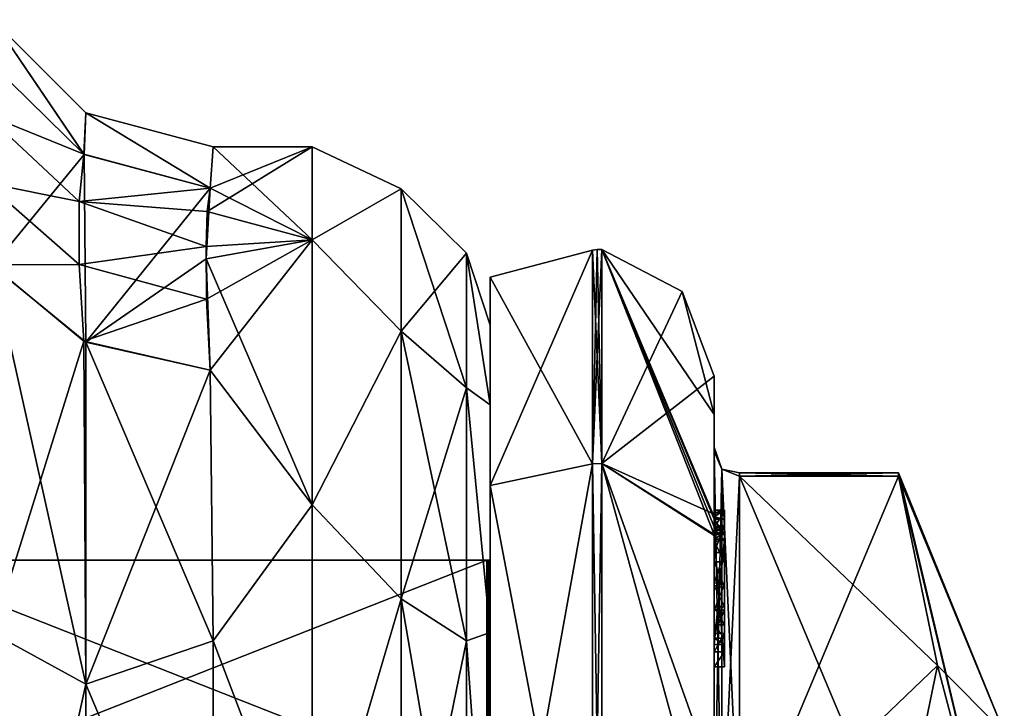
# Model space of a CAD drawing. Extents: x -23 to 470, y -1800 to 0.
# Tile 85 of 198: x 451 to 470, y -1759 to -1746. Entities that reach past the tile are written whole.
import ezdxf

# ---------------------------------------------------------------- set-up
doc = ezdxf.new("R2010")
doc.units = 0
doc.header["$LTSCALE"] = 66.825
for name, color, linetype in [('523', 7, 'CONTINUOUS'), ('525', 7, 'CONTINUOUS'), ('567', 7, 'CONTINUOUS'), ('568', 7, 'CONTINUOUS'), ('569', 7, 'CONTINUOUS'), ('570', 7, 'CONTINUOUS'), ('575', 7, 'CONTINUOUS'), ('576', 7, 'CONTINUOUS'), ('646', 7, 'CONTINUOUS'), ('647', 7, 'CONTINUOUS'), ('648', 7, 'CONTINUOUS'), ('649', 7, 'CONTINUOUS'), ('651', 7, 'CONTINUOUS'), ('652', 7, 'CONTINUOUS'), ('653', 7, 'CONTINUOUS'), ('654', 7, 'CONTINUOUS'), ('655', 7, 'CONTINUOUS'), ('656', 7, 'CONTINUOUS'), ('657', 7, 'CONTINUOUS'), ('658', 7, 'CONTINUOUS'), ('659', 7, 'CONTINUOUS'), ('660', 7, 'CONTINUOUS'), ('662', 7, 'CONTINUOUS'), ('712', 7, 'CONTINUOUS'), ('713', 7, 'CONTINUOUS'), ('714', 7, 'CONTINUOUS'), ('715', 7, 'CONTINUOUS'), ('716', 7, 'CONTINUOUS'), ('717', 7, 'CONTINUOUS'), ('718', 7, 'CONTINUOUS'), ('719', 7, 'CONTINUOUS'), ('721', 7, 'CONTINUOUS'), ('722', 7, 'CONTINUOUS'), ('726', 7, 'CONTINUOUS'), ('727', 7, 'CONTINUOUS'), ('728', 7, 'CONTINUOUS'), ('729', 7, 'CONTINUOUS'), ('730', 7, 'CONTINUOUS'), ('731', 7, 'CONTINUOUS'), ('732', 7, 'CONTINUOUS'), ('815', 7, 'CONTINUOUS'), ('821', 7, 'CONTINUOUS')]:
    doc.layers.add(name, color=color, linetype=linetype)

msp = doc.modelspace()

# ---------------------------------------------------------------- linework, layer by layer
at = {"layer": '523', "linetype": 'CONTINUOUS'}
for points in [[(460, -1751.5, 0), (460, -1753.067, 7.855), (460, -1790.933, 7.854), (460, -1751.5, 0)], [(460, -1753.067, -7.854), (460, -1751.5, 0), (460, -1792.5, 0), (460, -1753.067, -7.854)], [(460, -1792.5, 0), (460, -1751.5, 0), (460, -1790.933, 7.854), (460, -1792.5, 0)], [(460, -1753.067, 7.855), (460, -1757.536, 14.522), (460, -1790.933, 7.854), (460, -1753.067, 7.855)], [(460, -1757.536, -14.522), (460, -1753.067, -7.854), (460, -1786.464, -14.522), (460, -1757.536, -14.522)], [(460, -1786.464, -14.522), (460, -1753.067, -7.854), (460, -1790.933, -7.855), (460, -1786.464, -14.522)], [(460, -1790.933, -7.855), (460, -1753.067, -7.854), (460, -1792.5, 0), (460, -1790.933, -7.855)], [(460, -1757.536, 14.522), (460, -1764.234, 18.966), (460, -1786.464, 14.522), (460, -1757.536, 14.522)], [(460, -1790.933, 7.854), (460, -1757.536, 14.522), (460, -1786.464, 14.522), (460, -1790.933, 7.854)], [(460, -1764.235, -18.966), (460, -1757.536, -14.522), (460, -1779.766, -18.966), (460, -1764.235, -18.966)], [(460, -1779.766, -18.966), (460, -1757.536, -14.522), (460, -1786.464, -14.522), (460, -1779.766, -18.966)]]:
    msp.add_3dface(points, dxfattribs=at)
at = {"layer": '525', "linetype": 'CONTINUOUS'}
for points in [[(456.5, -1749.827, 9.184), (456.5, -1748, 0), (454.438, -1749.269, 7.699), (456.5, -1749.827, 9.184)], [(454.438, -1749.269, 7.699), (456.5, -1748, 0), (454.5, -1748.811, 6.186), (454.438, -1749.269, 7.699)], [(454.556, -1748, 0), (456.5, -1749.827, -9.184), (454.5, -1748.811, -6.186), (454.556, -1748, 0)], [(454.5, -1748.811, 6.186), (456.5, -1748, 0), (454.556, -1748, 0), (454.5, -1748.811, 6.186)], [(456.5, -1748, 0), (456.5, -1749.827, -9.184), (454.556, -1748, 0), (456.5, -1748, 0)], [(454.5, -1748.811, -6.186), (456.5, -1749.827, -9.184), (454.416, -1750.196, -10.029), (454.5, -1748.811, -6.186)], [(454.418, -1749.956, 9.491), (456.5, -1749.827, 9.184), (454.438, -1749.269, 7.699), (454.418, -1749.956, 9.491)], [(456.5, -1749.827, -9.184), (456.5, -1755.029, -16.971), (454.416, -1750.196, -10.029), (456.5, -1749.827, -9.184)], [(454.425, -1750.99, 11.601), (456.5, -1749.827, 9.184), (454.418, -1749.956, 9.491), (454.425, -1750.99, 11.601)], [(454.5, -1752.383, 13.826), (456.5, -1749.827, 9.184), (454.425, -1750.99, 11.601), (454.5, -1752.383, 13.826)], [(456.5, -1755.029, 16.971), (456.5, -1749.827, 9.184), (454.5, -1752.383, 13.826), (456.5, -1755.029, 16.971)], [(454.416, -1750.196, -10.029), (456.5, -1755.029, -16.971), (454.5, -1752.383, -13.826), (454.416, -1750.196, -10.029)], [(454.5, -1752.383, -13.826), (456.5, -1755.029, -16.971), (454.554, -1757.703, -19.277), (454.5, -1752.383, -13.826)], [(454.554, -1757.703, 19.277), (456.5, -1755.029, 16.971), (454.5, -1752.383, 13.826), (454.554, -1757.703, 19.277)], [(456.5, -1755.029, -16.971), (456.5, -1762.816, -22.173), (454.554, -1757.703, -19.277), (456.5, -1755.029, -16.971)], [(456.5, -1762.816, 22.173), (456.5, -1755.029, 16.971), (454.554, -1757.703, 19.277), (456.5, -1762.816, 22.173)], [(454.554, -1757.703, -19.277), (456.5, -1762.816, -22.173), (454.55, -1764.471, -22.789), (454.554, -1757.703, -19.277)], [(454.55, -1764.471, 22.789), (456.5, -1762.816, 22.173), (454.554, -1757.703, 19.277), (454.55, -1764.471, 22.789)]]:
    msp.add_3dface(points, dxfattribs=at)
at = {"layer": '567', "linetype": 'CONTINUOUS'}
for points in [[(450.221, -1750.341, -15.266), (452.055, -1751.838, -14.211), (452.055, -1758.551, -20.678), (450.221, -1750.341, -15.266)], [(450.221, -1757.552, -22.213), (450.221, -1750.341, -15.266), (452.055, -1758.551, -20.678), (450.221, -1757.552, -22.213)], [(454.5, -1752.383, -13.826), (454.554, -1757.703, -19.277), (452.055, -1751.838, -14.211), (454.5, -1752.383, -13.826)], [(452.055, -1751.838, -14.211), (454.554, -1757.703, -19.277), (452.055, -1758.551, -20.678), (452.055, -1751.838, -14.211)], [(450.221, -1766.827, -25.989), (450.221, -1757.552, -22.213), (452.055, -1767.185, -24.192), (450.221, -1766.827, -25.989)], [(452.055, -1767.185, -24.192), (450.221, -1757.552, -22.213), (452.055, -1758.551, -20.678), (452.055, -1767.185, -24.192)], [(454.554, -1757.703, -19.277), (454.55, -1764.471, -22.789), (452.055, -1758.551, -20.678), (454.554, -1757.703, -19.277)], [(454.55, -1764.471, -22.789), (452.055, -1767.185, -24.192), (452.055, -1758.551, -20.678), (454.55, -1764.471, -22.789)]]:
    msp.add_3dface(points, dxfattribs=at)
at = {"layer": '568', "linetype": 'CONTINUOUS'}
for points in [[(452.013, -1751.818, 14.225), (450.205, -1750.319, 15.281), (450.221, -1757.552, 22.213), (452.013, -1751.818, 14.225)], [(452.013, -1751.818, 14.225), (450.221, -1757.552, 22.213), (452.055, -1758.551, 20.678), (452.013, -1751.818, 14.225)], [(454.5, -1752.383, 13.826), (452.013, -1751.818, 14.225), (452.055, -1758.551, 20.678), (454.5, -1752.383, 13.826)], [(454.554, -1757.703, 19.277), (454.5, -1752.383, 13.826), (452.055, -1758.551, 20.678), (454.554, -1757.703, 19.277)], [(450.221, -1757.552, 22.213), (450.221, -1766.827, 25.989), (452.055, -1758.551, 20.678), (450.221, -1757.552, 22.213)], [(454.55, -1764.471, 22.789), (454.554, -1757.703, 19.277), (452.055, -1758.551, 20.678), (454.55, -1764.471, 22.789)], [(452.055, -1758.551, 20.678), (450.221, -1766.827, 25.989), (452.055, -1767.185, 24.192), (452.055, -1758.551, 20.678)], [(454.55, -1764.471, 22.789), (452.055, -1758.551, 20.678), (452.055, -1767.185, 24.192), (454.55, -1764.471, 22.789)]]:
    msp.add_3dface(points, dxfattribs=at)
at = {"layer": '569', "linetype": 'CONTINUOUS'}
for points in [[(452.013, -1748.143, 6.364), (450.221, -1745.502), (450.205, -1746.371, 6.836), (452.013, -1748.143, 6.364)], [(452.021, -1748.147, -6.363), (450.212, -1746.381, -6.834), (450.221, -1745.502), (452.021, -1748.147, -6.363)], [(452.054, -1747.332), (452.021, -1748.147, -6.363), (450.221, -1745.502), (452.054, -1747.332)], [(452.054, -1747.332), (450.221, -1745.502), (452.013, -1748.143, 6.364), (452.054, -1747.332)], [(454.5, -1748.811, 6.186), (452.054, -1747.332), (452.013, -1748.143, 6.364), (454.5, -1748.811, 6.186)], [(454.5, -1748.811, -6.186), (452.021, -1748.147, -6.363), (452.054, -1747.332), (454.5, -1748.811, -6.186)], [(454.5, -1748.811, 6.186), (454.556, -1748, 0), (452.054, -1747.332), (454.5, -1748.811, 6.186)], [(454.556, -1748, 0), (454.5, -1748.811, -6.186), (452.054, -1747.332), (454.556, -1748, 0)]]:
    msp.add_3dface(points, dxfattribs=at)
at = {"layer": '570', "linetype": 'CONTINUOUS'}
for points in [[(456.5, -1749.827, -9.184), (456.5, -1748, 0), (458.248, -1748.825, -4.086), (456.5, -1749.827, -9.184)], [(456.5, -1748, 0), (456.5, -1749.827, 9.184), (458.248, -1748.825, 4.086), (456.5, -1748, 0)], [(456.5, -1748, 0), (458.248, -1748.825, 4.086), (458.248, -1748.825, -4.086), (456.5, -1748, 0)], [(456.5, -1749.827, -9.184), (458.248, -1748.825, -4.086), (458.248, -1751.621, -11.766), (456.5, -1749.827, -9.184)], [(456.5, -1749.827, 9.184), (458.248, -1751.621, 11.766), (458.248, -1748.825, 4.086), (456.5, -1749.827, 9.184)], [(459.531, -1750.088, 3.864), (459.531, -1750.088, -3.864), (458.248, -1748.825, 4.086), (459.531, -1750.088, 3.864)], [(458.248, -1751.621, 11.766), (459.531, -1750.088, 3.864), (458.248, -1748.825, 4.086), (458.248, -1751.621, 11.766)], [(459.531, -1750.088, -3.864), (459.531, -1752.731, -11.125), (458.248, -1748.825, -4.086), (459.531, -1750.088, -3.864)], [(458.248, -1748.825, 4.086), (459.531, -1750.088, -3.864), (458.248, -1748.825, -4.086), (458.248, -1748.825, 4.086)], [(458.248, -1748.825, -4.086), (459.531, -1752.731, -11.125), (458.248, -1751.621, -11.766), (458.248, -1748.825, -4.086)], [(456.5, -1755.029, -16.971), (456.5, -1749.827, -9.184), (458.248, -1751.621, -11.766), (456.5, -1755.029, -16.971)], [(456.5, -1749.827, 9.184), (456.5, -1755.029, 16.971), (458.248, -1751.621, 11.766), (456.5, -1749.827, 9.184)], [(459.531, -1752.731, 11.125), (459.531, -1750.088, 3.864), (458.248, -1751.621, 11.766), (459.531, -1752.731, 11.125)], [(460, -1753.067, 7.855), (460, -1751.5, 0), (459.531, -1750.088, 3.864), (460, -1753.067, 7.855)], [(459.531, -1752.731, 11.125), (460, -1753.067, 7.855), (459.531, -1750.088, 3.864), (459.531, -1752.731, 11.125)], [(460, -1751.5, 0), (460, -1753.067, -7.854), (459.531, -1750.088, -3.864), (460, -1751.5, 0)], [(459.531, -1750.088, 3.864), (460, -1751.5, 0), (459.531, -1750.088, -3.864), (459.531, -1750.088, 3.864)], [(459.531, -1750.088, -3.864), (460, -1753.067, -7.854), (459.531, -1752.731, -11.125), (459.531, -1750.088, -3.864)], [(456.5, -1755.029, -16.971), (458.248, -1751.621, -11.766), (458.248, -1756.874, -18.027), (456.5, -1755.029, -16.971)], [(456.5, -1755.029, 16.971), (458.248, -1756.874, 18.027), (458.248, -1751.621, 11.766), (456.5, -1755.029, 16.971)], [(458.248, -1756.874, 18.027), (459.531, -1752.731, 11.125), (458.248, -1751.621, 11.766), (458.248, -1756.874, 18.027)], [(459.531, -1752.731, -11.125), (459.531, -1757.698, -17.044), (458.248, -1751.621, -11.766), (459.531, -1752.731, -11.125)], [(458.248, -1751.621, -11.766), (459.531, -1757.698, -17.044), (458.248, -1756.874, -18.027), (458.248, -1751.621, -11.766)], [(459.531, -1757.698, 17.044), (459.531, -1752.731, 11.125), (458.248, -1756.874, 18.027), (459.531, -1757.698, 17.044)], [(460, -1757.536, 14.522), (460, -1753.067, 7.855), (459.531, -1752.731, 11.125), (460, -1757.536, 14.522)], [(459.531, -1757.698, 17.044), (460, -1757.536, 14.522), (459.531, -1752.731, 11.125), (459.531, -1757.698, 17.044)], [(460, -1753.067, -7.854), (460, -1757.536, -14.522), (459.531, -1752.731, -11.125), (460, -1753.067, -7.854)], [(459.531, -1752.731, -11.125), (460, -1757.536, -14.522), (459.531, -1757.698, -17.044), (459.531, -1752.731, -11.125)], [(456.5, -1762.816, -22.173), (456.5, -1755.029, -16.971), (458.248, -1756.874, -18.027), (456.5, -1762.816, -22.173)], [(456.5, -1755.029, 16.971), (456.5, -1762.816, 22.173), (458.248, -1756.874, 18.027), (456.5, -1755.029, 16.971)], [(456.5, -1762.816, -22.173), (458.248, -1756.874, -18.027), (458.248, -1763.952, -22.113), (456.5, -1762.816, -22.173)], [(456.5, -1762.816, 22.173), (458.248, -1763.952, 22.113), (458.248, -1756.874, 18.027), (456.5, -1762.816, 22.173)], [(458.248, -1763.952, 22.113), (459.531, -1757.698, 17.044), (458.248, -1756.874, 18.027), (458.248, -1763.952, 22.113)], [(459.531, -1757.698, -17.044), (459.531, -1764.39, -20.908), (458.248, -1756.874, -18.027), (459.531, -1757.698, -17.044)], [(458.248, -1756.874, -18.027), (459.531, -1764.39, -20.908), (458.248, -1763.952, -22.113), (458.248, -1756.874, -18.027)], [(460, -1764.234, 18.966), (460, -1757.536, 14.522), (459.531, -1757.698, 17.044), (460, -1764.234, 18.966)], [(460, -1757.536, -14.522), (460, -1764.235, -18.966), (459.531, -1757.698, -17.044), (460, -1757.536, -14.522)], [(459.531, -1764.39, 20.908), (459.531, -1757.698, 17.044), (458.248, -1763.952, 22.113), (459.531, -1764.39, 20.908)], [(459.531, -1764.39, 20.908), (460, -1764.234, 18.966), (459.531, -1757.698, 17.044), (459.531, -1764.39, 20.908)], [(459.531, -1757.698, -17.044), (460, -1764.235, -18.966), (459.531, -1764.39, -20.908), (459.531, -1757.698, -17.044)]]:
    msp.add_3dface(points, dxfattribs=at)
at = {"layer": '575', "linetype": 'CONTINUOUS'}
for points in [[(452.013, -1748.143, 6.364), (450.205, -1746.371, 6.836), (450.091, -1747.362, 9.769), (452.013, -1748.143, 6.364)], [(452.013, -1748.143, 6.364), (450.091, -1747.362, 9.769), (451.923, -1749.072, 9.104), (452.013, -1748.143, 6.364)], [(450.091, -1747.362, 9.769), (450.093, -1748.704, 12.639), (451.923, -1749.072, 9.104), (450.091, -1747.362, 9.769)], [(454.5, -1748.811, 6.186), (452.013, -1748.143, 6.364), (451.923, -1749.072, 9.104), (454.5, -1748.811, 6.186)], [(450.093, -1748.704, 12.639), (450.205, -1750.319, 15.281), (451.925, -1750.31, 11.754), (450.093, -1748.704, 12.639)], [(451.923, -1749.072, 9.104), (450.093, -1748.704, 12.639), (451.925, -1750.31, 11.754), (451.923, -1749.072, 9.104)], [(454.438, -1749.269, 7.699), (454.5, -1748.811, 6.186), (451.923, -1749.072, 9.104), (454.438, -1749.269, 7.699)], [(454.418, -1749.956, 9.491), (454.438, -1749.269, 7.699), (451.923, -1749.072, 9.104), (454.418, -1749.956, 9.491)], [(454.418, -1749.956, 9.491), (451.923, -1749.072, 9.104), (451.925, -1750.31, 11.754), (454.418, -1749.956, 9.491)], [(454.425, -1750.99, 11.601), (454.418, -1749.956, 9.491), (451.925, -1750.31, 11.754), (454.425, -1750.99, 11.601)], [(451.925, -1750.31, 11.754), (450.205, -1750.319, 15.281), (452.013, -1751.818, 14.225), (451.925, -1750.31, 11.754)], [(454.425, -1750.99, 11.601), (451.925, -1750.31, 11.754), (452.013, -1751.818, 14.225), (454.425, -1750.99, 11.601)], [(454.5, -1752.383, 13.826), (454.425, -1750.99, 11.601), (452.013, -1751.818, 14.225), (454.5, -1752.383, 13.826)]]:
    msp.add_3dface(points, dxfattribs=at)
at = {"layer": '576', "linetype": 'CONTINUOUS'}
for points in [[(452.021, -1748.147, -6.363), (450.221, -1750.341, -15.266), (450.212, -1746.381, -6.834), (452.021, -1748.147, -6.363)], [(452.055, -1751.838, -14.211), (450.221, -1750.341, -15.266), (452.021, -1748.147, -6.363), (452.055, -1751.838, -14.211)], [(454.5, -1748.811, -6.186), (452.055, -1751.838, -14.211), (452.021, -1748.147, -6.363), (454.5, -1748.811, -6.186)], [(454.5, -1748.811, -6.186), (454.416, -1750.196, -10.029), (452.055, -1751.838, -14.211), (454.5, -1748.811, -6.186)], [(454.416, -1750.196, -10.029), (454.5, -1752.383, -13.826), (452.055, -1751.838, -14.211), (454.416, -1750.196, -10.029)]]:
    msp.add_3dface(points, dxfattribs=at)
at = {"layer": '646', "linetype": 'CONTINUOUS'}
for points in [[(464.9, -1761.907, -14.418), (464.9, -1754.467, -1.532), (468.023, -1761.907, -14.418), (464.9, -1761.907, -14.418)], [(468.023, -1761.907, -14.418), (464.9, -1754.467, -1.532), (468.786, -1758.187, -7.975), (468.023, -1761.907, -14.418)], [(468.786, -1758.187, -7.975), (464.9, -1754.467, -1.532), (468.023, -1754.467, -1.532), (468.786, -1758.187, -7.975)]]:
    msp.add_3dface(points, dxfattribs=at)
at = {"layer": '647', "linetype": 'CONTINUOUS'}
for points in [[(464.9, -1754.467, 1.532), (464.9, -1761.907, 14.418), (468.023, -1754.467, 1.532), (464.9, -1754.467, 1.532)], [(468.023, -1754.467, 1.532), (464.9, -1761.907, 14.418), (468.786, -1758.187, 7.975), (468.023, -1754.467, 1.532)], [(468.786, -1758.187, 7.975), (464.9, -1761.907, 14.418), (468.023, -1761.907, 14.418), (468.786, -1758.187, 7.975)]]:
    msp.add_3dface(points, dxfattribs=at)
at = {"layer": '648', "linetype": 'CONTINUOUS'}
for points in [[(464.4, -1752.5), (464.4, -1755.211, 9.918), (464.4, -1753.979, 1.686), (464.4, -1752.5)], [(464.4, -1753.257, -5.382), (464.4, -1752.5), (464.4, -1753.979, 1.686), (464.4, -1753.257, -5.382)], [(464.4, -1755.268, -10.015), (464.4, -1753.257, -5.382), (464.4, -1755.133, -9.552), (464.4, -1755.268, -10.015)], [(464.4, -1755.133, -9.552), (464.4, -1753.257, -5.382), (464.4, -1753.979, -1.686), (464.4, -1755.133, -9.552)], [(464.4, -1753.979, -1.686), (464.4, -1753.257, -5.382), (464.4, -1753.9, 0.012), (464.4, -1753.979, -1.686)], [(464.4, -1753.9, 0.012), (464.4, -1753.257, -5.382), (464.4, -1753.979, 1.686), (464.4, -1753.9, 0.012)], [(464.4, -1757.915, -8.604), (464.4, -1757.561, -8.194), (464.4, -1753.979, -1.686), (464.4, -1757.915, -8.604)], [(464.4, -1761.529, -14.764), (464.4, -1757.915, -8.604), (464.4, -1753.979, -1.686), (464.4, -1761.529, -14.764)], [(464.4, -1753.979, 1.686), (464.4, -1755.211, 9.918), (464.4, -1761.529, 14.764), (464.4, -1753.979, 1.686)], [(464.4, -1755.187, -9.097), (464.4, -1755.133, -9.552), (464.4, -1753.979, -1.686), (464.4, -1755.187, -9.097)], [(464.4, -1755.454, -8.634), (464.4, -1755.187, -9.097), (464.4, -1753.979, -1.686), (464.4, -1755.454, -8.634)], [(464.4, -1755.966, -8.23), (464.4, -1755.454, -8.634), (464.4, -1753.979, -1.686), (464.4, -1755.966, -8.23)], [(464.4, -1756.563, -7.993), (464.4, -1755.966, -8.23), (464.4, -1753.979, -1.686), (464.4, -1756.563, -7.993)], [(464.4, -1757.095, -7.988), (464.4, -1756.563, -7.993), (464.4, -1753.979, -1.686), (464.4, -1757.095, -7.988)], [(464.4, -1757.561, -8.194), (464.4, -1757.095, -7.988), (464.4, -1753.979, -1.686), (464.4, -1757.561, -8.194)], [(464.4, -1755.211, 9.918), (464.4, -1762.241, 16.883), (464.4, -1761.529, 14.764), (464.4, -1755.211, 9.918)], [(464.4, -1755.454, -9.579), (464.4, -1755.514, -9.204), (464.4, -1755.578, -9.948), (464.4, -1755.454, -9.579)], [(464.4, -1755.514, -9.204), (464.4, -1755.747, -8.855), (464.4, -1755.578, -9.948), (464.4, -1755.514, -9.204)], [(464.4, -1755.747, -8.855), (464.4, -1755.701, -10.162), (464.4, -1755.578, -9.948), (464.4, -1755.747, -8.855)], [(464.4, -1755.635, -10.603), (464.4, -1758.211, -9.116), (464.4, -1760.414, -15.685), (464.4, -1755.635, -10.603)], [(464.4, -1757.773, -8.966), (464.4, -1755.701, -10.162), (464.4, -1757.65, -8.752), (464.4, -1757.773, -8.966)], [(464.4, -1757.65, -8.752), (464.4, -1755.701, -10.162), (464.4, -1757.385, -8.46), (464.4, -1757.65, -8.752)], [(464.4, -1757.385, -8.46), (464.4, -1755.701, -10.162), (464.4, -1757.035, -8.329), (464.4, -1757.385, -8.46)], [(464.4, -1757.035, -8.329), (464.4, -1755.701, -10.162), (464.4, -1756.616, -8.356), (464.4, -1757.035, -8.329)], [(464.4, -1756.616, -8.356), (464.4, -1755.701, -10.162), (464.4, -1756.151, -8.55), (464.4, -1756.616, -8.356)], [(464.4, -1756.151, -8.55), (464.4, -1755.701, -10.162), (464.4, -1755.747, -8.855), (464.4, -1756.151, -8.55)], [(464.4, -1758.211, -9.116), (464.4, -1757.915, -8.604), (464.4, -1761.529, -14.764), (464.4, -1758.211, -9.116)], [(464.4, -1760.414, -15.685), (464.4, -1758.211, -9.116), (464.4, -1761.529, -14.764), (464.4, -1760.414, -15.685)]]:
    msp.add_3dface(points, dxfattribs=at)
at = {"layer": '649', "linetype": 'CONTINUOUS'}
for points in [[(460, -1756.111), (460, -1760.764, 11.235), (460, -1750.556), (460, -1756.111)], [(460, -1750.556), (460, -1760.764, 11.235), (460, -1754.652, 12.605), (460, -1750.556)], [(460, -1754.652, -12.605), (460, -1756.111), (460, -1750.556), (460, -1754.652, -12.605)], [(460, -1760.764, 11.235), (460, -1772, 15.889), (460, -1754.652, 12.605), (460, -1760.764, 11.235)], [(460, -1754.652, 12.605), (460, -1772, 15.889), (460, -1778.627, 20.394), (460, -1754.652, 12.605)], [(460, -1760.764, -11.235), (460, -1756.111), (460, -1754.652, -12.605), (460, -1760.764, -11.235)], [(460, -1772, -15.889), (460, -1760.764, -11.235), (460, -1754.652, -12.605), (460, -1772, -15.889)], [(460, -1765.373, -20.394), (460, -1772, -15.889), (460, -1754.652, -12.605), (460, -1765.373, -20.394)], [(460, -1765.373, 20.394), (460, -1754.652, 12.605), (460, -1778.627, 20.394), (460, -1765.373, 20.394)]]:
    msp.add_3dface(points, dxfattribs=at)
at = {"layer": '651', "linetype": 'CONTINUOUS'}
for points in [[(448.1, -1760.768, -11.232), (448.1, -1756.115), (459.934, -1760.768, -11.232), (448.1, -1760.768, -11.232)], [(459.934, -1760.768, -11.232), (448.1, -1756.115), (459.934, -1756.115), (459.934, -1760.768, -11.232)]]:
    msp.add_3dface(points, dxfattribs=at)
at = {"layer": '652', "linetype": 'CONTINUOUS'}
for points in [[(459.934, -1756.115), (448.1, -1756.115), (448.1, -1760.768, 11.232), (459.934, -1756.115)], [(459.934, -1756.115), (448.1, -1760.768, 11.232), (459.934, -1760.768, 11.232), (459.934, -1756.115)]]:
    msp.add_3dface(points, dxfattribs=at)
at = {"layer": '653', "linetype": 'CONTINUOUS'}
for points in [[(462.195, -1750.017), (462.195, -1754.216, 12.921), (463.769, -1750.84), (462.195, -1750.017)], [(462.195, -1754.216, 12.921), (464.4, -1752.5), (463.769, -1750.84), (462.195, -1754.216, 12.921)], [(464.4, -1755.211, 9.918), (464.4, -1752.5), (462.195, -1754.216, 12.921), (464.4, -1755.211, 9.918)], [(464.4, -1762.241, 16.883), (464.4, -1755.211, 9.918), (462.195, -1754.216, 12.921), (464.4, -1762.241, 16.883)], [(462.195, -1765.207, 20.907), (464.4, -1762.241, 16.883), (462.195, -1754.216, 12.921), (462.195, -1765.207, 20.907)]]:
    msp.add_3dface(points, dxfattribs=at)
at = {"layer": '654', "linetype": 'CONTINUOUS'}
for points in [[(464.4, -1753.257, -5.382), (464.4, -1755.268, -10.015), (462.195, -1750.017), (464.4, -1753.257, -5.382)], [(464.4, -1753.257, -5.382), (462.195, -1750.017), (463.769, -1750.84), (464.4, -1753.257, -5.382)], [(462.195, -1750.017), (464.4, -1755.268, -10.015), (464.4, -1755.288, -10.053), (462.195, -1750.017)], [(464.4, -1755.31, -10.091), (462.195, -1750.017), (464.4, -1755.288, -10.053), (464.4, -1755.31, -10.091)], [(462.195, -1750.017), (464.4, -1755.31, -10.091), (464.4, -1755.461, -10.354), (462.195, -1750.017)], [(462.195, -1754.216, -12.921), (462.195, -1750.017), (464.4, -1755.613, -10.616), (462.195, -1754.216, -12.921)], [(464.4, -1755.613, -10.616), (462.195, -1750.017), (464.4, -1755.461, -10.354), (464.4, -1755.613, -10.616)], [(464.4, -1752.5), (464.4, -1753.257, -5.382), (463.769, -1750.84), (464.4, -1752.5)], [(464.4, -1755.635, -10.603), (464.4, -1760.414, -15.685), (462.195, -1754.216, -12.921), (464.4, -1755.635, -10.603)], [(464.4, -1755.635, -10.603), (462.195, -1754.216, -12.921), (464.4, -1755.624, -10.61), (464.4, -1755.635, -10.603)], [(462.195, -1754.216, -12.921), (464.4, -1760.414, -15.685), (462.195, -1765.207, -20.907), (462.195, -1754.216, -12.921)], [(464.4, -1755.624, -10.61), (462.195, -1754.216, -12.921), (464.4, -1755.613, -10.616), (464.4, -1755.624, -10.61)]]:
    msp.add_3dface(points, dxfattribs=at)
at = {"layer": '655', "linetype": 'CONTINUOUS'}
for points in [[(462.009, -1754.226, -12.913), (460, -1750.556), (462.009, -1750.03, 0), (462.009, -1754.226, -12.913)], [(460, -1754.652, -12.605), (460, -1750.556), (462.009, -1754.226, -12.913), (460, -1754.652, -12.605)], [(462.009, -1765.211, -20.894), (460, -1754.652, -12.605), (462.009, -1754.226, -12.913), (462.009, -1765.211, -20.894)], [(460, -1765.373, -20.394), (460, -1754.652, -12.605), (462.009, -1765.211, -20.894), (460, -1765.373, -20.394)]]:
    msp.add_3dface(points, dxfattribs=at)
at = {"layer": '656', "linetype": 'CONTINUOUS'}
for points in [[(460, -1750.556), (460, -1754.652, 12.605), (462.009, -1750.03, 0), (460, -1750.556)], [(462.009, -1750.03, 0), (460, -1754.652, 12.605), (462.009, -1754.226, 12.913), (462.009, -1750.03, 0)], [(460, -1754.652, 12.605), (460, -1765.373, 20.394), (462.009, -1754.226, 12.913), (460, -1754.652, 12.605)], [(462.009, -1754.226, 12.913), (460, -1765.373, 20.394), (462.009, -1765.211, 20.894), (462.009, -1754.226, 12.913)]]:
    msp.add_3dface(points, dxfattribs=at)
at = {"layer": '657', "linetype": 'CONTINUOUS'}
for points in [[(460, -1760.764, 11.235), (460, -1756.111), (459.934, -1760.768, 11.232), (460, -1760.764, 11.235)], [(459.934, -1760.768, 11.232), (460, -1756.111), (459.967, -1756.114), (459.934, -1760.768, 11.232)], [(459.934, -1756.115), (459.934, -1760.768, 11.232), (459.967, -1756.114), (459.934, -1756.115)]]:
    msp.add_3dface(points, dxfattribs=at)
at = {"layer": '658', "linetype": 'CONTINUOUS'}
for points in [[(460, -1760.764, -11.235), (459.934, -1756.115), (459.967, -1756.114), (460, -1760.764, -11.235)], [(460, -1760.764, -11.235), (459.934, -1760.768, -11.232), (459.934, -1756.115), (460, -1760.764, -11.235)], [(460, -1756.111), (460, -1760.764, -11.235), (459.967, -1756.114), (460, -1756.111)]]:
    msp.add_3dface(points, dxfattribs=at)
at = {"layer": '659', "linetype": 'CONTINUOUS'}
for points in [[(462.009, -1754.226, 12.913), (462.195, -1750.017), (462.102, -1750.015, 0), (462.009, -1754.226, 12.913)], [(462.009, -1750.03, 0), (462.009, -1754.226, 12.913), (462.102, -1750.015, 0), (462.009, -1750.03, 0)], [(462.195, -1754.216, 12.921), (462.195, -1750.017), (462.009, -1754.226, 12.913), (462.195, -1754.216, 12.921)], [(462.195, -1765.207, 20.907), (462.195, -1754.216, 12.921), (462.009, -1765.211, 20.894), (462.195, -1765.207, 20.907)], [(462.195, -1754.216, 12.921), (462.009, -1754.226, 12.913), (462.009, -1765.211, 20.894), (462.195, -1754.216, 12.921)]]:
    msp.add_3dface(points, dxfattribs=at)
at = {"layer": '660', "linetype": 'CONTINUOUS'}
for points in [[(462.195, -1754.216, -12.921), (462.009, -1750.03, 0), (462.102, -1750.015, 0), (462.195, -1754.216, -12.921)], [(462.195, -1754.216, -12.921), (462.009, -1754.226, -12.913), (462.009, -1750.03, 0), (462.195, -1754.216, -12.921)], [(462.195, -1750.017), (462.195, -1754.216, -12.921), (462.102, -1750.015, 0), (462.195, -1750.017)], [(462.195, -1754.216, -12.921), (462.195, -1765.207, -20.907), (462.009, -1754.226, -12.913), (462.195, -1754.216, -12.921)], [(462.195, -1765.207, -20.907), (462.009, -1765.211, -20.894), (462.009, -1754.226, -12.913), (462.195, -1765.207, -20.907)]]:
    msp.add_3dface(points, dxfattribs=at)
at = {"layer": '662', "linetype": 'CONTINUOUS'}
for points in [[(470.1, -1759.5), (470.1, -1763.161, -8.839), (468.023, -1754.4), (470.1, -1759.5)], [(468.023, -1754.467, 1.532), (470.1, -1759.5), (468.023, -1754.4), (468.023, -1754.467, 1.532)], [(470.1, -1763.161, -8.839), (468.023, -1754.467, -1.532), (468.023, -1754.4), (470.1, -1763.161, -8.839)], [(470.1, -1759.5), (468.023, -1754.467, 1.532), (468.786, -1758.187, 7.975), (470.1, -1759.5)], [(470.1, -1763.161, -8.839), (468.786, -1758.187, -7.975), (468.023, -1754.467, -1.532), (470.1, -1763.161, -8.839)], [(470.1, -1763.161, 8.839), (468.786, -1758.187, 7.975), (468.023, -1761.907, 14.418), (470.1, -1763.161, 8.839)], [(470.1, -1763.161, -8.839), (468.023, -1761.907, -14.418), (468.786, -1758.187, -7.975), (470.1, -1763.161, -8.839)], [(470.1, -1763.161, 8.839), (470.1, -1759.5), (468.786, -1758.187, 7.975), (470.1, -1763.161, 8.839)]]:
    msp.add_3dface(points, dxfattribs=at)
at = {"layer": '712', "linetype": 'CONTINUOUS'}
for points in [[(464.6, -1755.136, -9.59), (464.6, -1755.613, -10.616), (464.6, -1755.31, -10.091), (464.6, -1755.136, -9.59)], [(464.6, -1755.613, -10.616), (464.6, -1755.136, -9.59), (464.6, -1755.578, -9.948), (464.6, -1755.613, -10.616)], [(464.6, -1755.136, -9.59), (464.6, -1755.187, -9.097), (464.6, -1755.578, -9.948), (464.6, -1755.136, -9.59)], [(464.6, -1755.187, -9.097), (464.6, -1755.431, -8.659), (464.6, -1755.514, -9.204), (464.6, -1755.187, -9.097)], [(464.6, -1755.578, -9.948), (464.6, -1755.187, -9.097), (464.6, -1755.453, -9.57), (464.6, -1755.578, -9.948)], [(464.6, -1755.453, -9.57), (464.6, -1755.187, -9.097), (464.6, -1755.514, -9.204), (464.6, -1755.453, -9.57)], [(464.6, -1755.431, -8.659), (464.6, -1755.966, -8.23), (464.6, -1755.724, -8.879), (464.6, -1755.431, -8.659)], [(464.6, -1755.514, -9.204), (464.6, -1755.431, -8.659), (464.6, -1755.724, -8.879), (464.6, -1755.514, -9.204)], [(464.6, -1755.701, -10.162), (464.6, -1755.613, -10.616), (464.6, -1755.578, -9.948), (464.6, -1755.701, -10.162)], [(464.6, -1758.211, -9.116), (464.6, -1755.613, -10.616), (464.6, -1757.773, -8.966), (464.6, -1758.211, -9.116)], [(464.6, -1755.613, -10.616), (464.6, -1755.701, -10.162), (464.6, -1757.773, -8.966), (464.6, -1755.613, -10.616)], [(464.6, -1755.724, -8.879), (464.6, -1755.966, -8.23), (464.6, -1756.151, -8.55), (464.6, -1755.724, -8.879)], [(464.6, -1755.966, -8.23), (464.6, -1756.59, -7.986), (464.6, -1756.151, -8.55), (464.6, -1755.966, -8.23)], [(464.6, -1756.151, -8.55), (464.6, -1756.59, -7.986), (464.6, -1756.646, -8.348), (464.6, -1756.151, -8.55)], [(464.6, -1756.59, -7.986), (464.6, -1757.095, -7.988), (464.6, -1757.035, -8.329), (464.6, -1756.59, -7.986)], [(464.6, -1756.646, -8.348), (464.6, -1756.59, -7.986), (464.6, -1757.035, -8.329), (464.6, -1756.646, -8.348)], [(464.6, -1757.035, -8.329), (464.6, -1757.095, -7.988), (464.6, -1757.386, -8.46), (464.6, -1757.035, -8.329)], [(464.6, -1757.095, -7.988), (464.6, -1757.553, -8.187), (464.6, -1757.386, -8.46), (464.6, -1757.095, -7.988)], [(464.6, -1757.386, -8.46), (464.6, -1757.553, -8.187), (464.6, -1757.65, -8.752), (464.6, -1757.386, -8.46)], [(464.6, -1757.553, -8.187), (464.6, -1757.915, -8.604), (464.6, -1757.773, -8.966), (464.6, -1757.553, -8.187)], [(464.6, -1757.65, -8.752), (464.6, -1757.553, -8.187), (464.6, -1757.773, -8.966), (464.6, -1757.65, -8.752)], [(464.6, -1757.915, -8.604), (464.6, -1758.211, -9.116), (464.6, -1757.773, -8.966), (464.6, -1757.915, -8.604)]]:
    msp.add_3dface(points, dxfattribs=at)
at = {"layer": '713', "linetype": 'CONTINUOUS'}
for points in [[(464.4, -1757.915, -8.604), (464.4, -1758.211, -9.116), (464.6, -1757.915, -8.604), (464.4, -1757.915, -8.604)], [(464.4, -1758.211, -9.116), (464.6, -1758.211, -9.116), (464.6, -1757.915, -8.604), (464.4, -1758.211, -9.116)]]:
    msp.add_3dface(points, dxfattribs=at)
at = {"layer": '714', "linetype": 'CONTINUOUS'}
for points in [[(464.4, -1757.095, -7.988), (464.4, -1757.561, -8.194), (464.6, -1757.095, -7.988), (464.4, -1757.095, -7.988)], [(464.4, -1757.561, -8.194), (464.6, -1757.553, -8.187), (464.6, -1757.095, -7.988), (464.4, -1757.561, -8.194)], [(464.4, -1757.561, -8.194), (464.4, -1757.915, -8.604), (464.6, -1757.553, -8.187), (464.4, -1757.561, -8.194)], [(464.4, -1757.915, -8.604), (464.6, -1757.915, -8.604), (464.6, -1757.553, -8.187), (464.4, -1757.915, -8.604)]]:
    msp.add_3dface(points, dxfattribs=at)
at = {"layer": '715', "linetype": 'CONTINUOUS'}
for points in [[(464.4, -1755.966, -8.23), (464.4, -1756.563, -7.993), (464.6, -1755.966, -8.23), (464.4, -1755.966, -8.23)], [(464.4, -1756.563, -7.993), (464.6, -1756.59, -7.986), (464.6, -1755.966, -8.23), (464.4, -1756.563, -7.993)], [(464.4, -1756.563, -7.993), (464.4, -1757.095, -7.988), (464.6, -1756.59, -7.986), (464.4, -1756.563, -7.993)], [(464.4, -1757.095, -7.988), (464.6, -1757.095, -7.988), (464.6, -1756.59, -7.986), (464.4, -1757.095, -7.988)]]:
    msp.add_3dface(points, dxfattribs=at)
at = {"layer": '716', "linetype": 'CONTINUOUS'}
for points in [[(464.4, -1755.187, -9.097), (464.4, -1755.454, -8.634), (464.6, -1755.187, -9.097), (464.4, -1755.187, -9.097)], [(464.4, -1755.454, -8.634), (464.6, -1755.431, -8.659), (464.6, -1755.187, -9.097), (464.4, -1755.454, -8.634)], [(464.4, -1755.454, -8.634), (464.4, -1755.966, -8.23), (464.6, -1755.431, -8.659), (464.4, -1755.454, -8.634)], [(464.4, -1755.966, -8.23), (464.6, -1755.966, -8.23), (464.6, -1755.431, -8.659), (464.4, -1755.966, -8.23)]]:
    msp.add_3dface(points, dxfattribs=at)
at = {"layer": '717', "linetype": 'CONTINUOUS'}
for points in [[(464.4, -1755.268, -10.015), (464.4, -1755.133, -9.552), (464.6, -1755.136, -9.59), (464.4, -1755.268, -10.015)], [(464.4, -1755.133, -9.552), (464.4, -1755.187, -9.097), (464.6, -1755.136, -9.59), (464.4, -1755.133, -9.552)], [(464.4, -1755.268, -10.015), (464.6, -1755.136, -9.59), (464.6, -1755.31, -10.091), (464.4, -1755.268, -10.015)], [(464.4, -1755.187, -9.097), (464.6, -1755.187, -9.097), (464.6, -1755.136, -9.59), (464.4, -1755.187, -9.097)], [(464.4, -1755.288, -10.053), (464.4, -1755.268, -10.015), (464.6, -1755.31, -10.091), (464.4, -1755.288, -10.053)], [(464.4, -1755.31, -10.091), (464.4, -1755.288, -10.053), (464.6, -1755.31, -10.091), (464.4, -1755.31, -10.091)]]:
    msp.add_3dface(points, dxfattribs=at)
at = {"layer": '718', "linetype": 'CONTINUOUS'}
for points in [[(464.4, -1755.461, -10.354), (464.4, -1755.31, -10.091), (464.6, -1755.613, -10.616), (464.4, -1755.461, -10.354)], [(464.6, -1755.613, -10.616), (464.4, -1755.31, -10.091), (464.6, -1755.31, -10.091), (464.6, -1755.613, -10.616)], [(464.4, -1755.613, -10.616), (464.4, -1755.461, -10.354), (464.6, -1755.613, -10.616), (464.4, -1755.613, -10.616)]]:
    msp.add_3dface(points, dxfattribs=at)
at = {"layer": '719', "linetype": 'CONTINUOUS'}
for points in [[(464.4, -1755.624, -10.61), (464.4, -1755.613, -10.616), (464.6, -1758.211, -9.116), (464.4, -1755.624, -10.61)], [(464.4, -1755.613, -10.616), (464.6, -1755.613, -10.616), (464.6, -1758.211, -9.116), (464.4, -1755.613, -10.616)], [(464.4, -1755.635, -10.603), (464.4, -1755.624, -10.61), (464.6, -1758.211, -9.116), (464.4, -1755.635, -10.603)], [(464.4, -1758.211, -9.116), (464.4, -1755.635, -10.603), (464.6, -1758.211, -9.116), (464.4, -1758.211, -9.116)]]:
    msp.add_3dface(points, dxfattribs=at)
at = {"layer": '721', "linetype": 'CONTINUOUS'}
for points in [[(464.4, -1761.529, -14.764), (464.4, -1753.979, -1.686), (464.549, -1754.326, -1.576), (464.4, -1761.529, -14.764)], [(464.4, -1761.529, -14.764), (464.549, -1754.326, -1.576), (464.549, -1761.798, -14.518), (464.4, -1761.529, -14.764)], [(464.549, -1754.326, -1.576), (464.9, -1754.467, -1.532), (464.549, -1761.798, -14.518), (464.549, -1754.326, -1.576)], [(464.9, -1754.467, -1.532), (464.9, -1761.907, -14.418), (464.549, -1761.798, -14.518), (464.9, -1754.467, -1.532)]]:
    msp.add_3dface(points, dxfattribs=at)
at = {"layer": '722', "linetype": 'CONTINUOUS'}
for points in [[(464.4, -1753.979, 1.686), (464.4, -1761.529, 14.764), (464.549, -1761.798, 14.518), (464.4, -1753.979, 1.686)], [(464.4, -1753.979, 1.686), (464.549, -1761.798, 14.518), (464.549, -1754.326, 1.576), (464.4, -1753.979, 1.686)], [(464.9, -1761.907, 14.418), (464.9, -1754.467, 1.532), (464.549, -1754.326, 1.576), (464.9, -1761.907, 14.418)], [(464.549, -1761.798, 14.518), (464.9, -1761.907, 14.418), (464.549, -1754.326, 1.576), (464.549, -1761.798, 14.518)]]:
    msp.add_3dface(points, dxfattribs=at)
at = {"layer": '726', "linetype": 'CONTINUOUS'}
for points in [[(464.4, -1755.701, -10.162), (464.4, -1757.773, -8.966), (464.6, -1755.701, -10.162), (464.4, -1755.701, -10.162)], [(464.6, -1755.701, -10.162), (464.4, -1757.773, -8.966), (464.6, -1757.773, -8.966), (464.6, -1755.701, -10.162)]]:
    msp.add_3dface(points, dxfattribs=at)
at = {"layer": '727', "linetype": 'CONTINUOUS'}
for points in [[(464.4, -1757.773, -8.966), (464.4, -1757.65, -8.752), (464.6, -1757.773, -8.966), (464.4, -1757.773, -8.966)], [(464.4, -1757.65, -8.752), (464.6, -1757.65, -8.752), (464.6, -1757.773, -8.966), (464.4, -1757.65, -8.752)]]:
    msp.add_3dface(points, dxfattribs=at)
at = {"layer": '728', "linetype": 'CONTINUOUS'}
for points in [[(464.4, -1757.385, -8.46), (464.4, -1757.035, -8.329), (464.6, -1757.386, -8.46), (464.4, -1757.385, -8.46)], [(464.4, -1757.035, -8.329), (464.6, -1757.035, -8.329), (464.6, -1757.386, -8.46), (464.4, -1757.035, -8.329)], [(464.4, -1757.65, -8.752), (464.4, -1757.385, -8.46), (464.6, -1757.65, -8.752), (464.4, -1757.65, -8.752)], [(464.4, -1757.385, -8.46), (464.6, -1757.386, -8.46), (464.6, -1757.65, -8.752), (464.4, -1757.385, -8.46)]]:
    msp.add_3dface(points, dxfattribs=at)
at = {"layer": '729', "linetype": 'CONTINUOUS'}
for points in [[(464.4, -1756.616, -8.356), (464.4, -1756.151, -8.55), (464.6, -1756.646, -8.348), (464.4, -1756.616, -8.356)], [(464.4, -1756.151, -8.55), (464.6, -1756.151, -8.55), (464.6, -1756.646, -8.348), (464.4, -1756.151, -8.55)], [(464.4, -1757.035, -8.329), (464.4, -1756.616, -8.356), (464.6, -1757.035, -8.329), (464.4, -1757.035, -8.329)], [(464.4, -1756.616, -8.356), (464.6, -1756.646, -8.348), (464.6, -1757.035, -8.329), (464.4, -1756.616, -8.356)]]:
    msp.add_3dface(points, dxfattribs=at)
at = {"layer": '730', "linetype": 'CONTINUOUS'}
for points in [[(464.4, -1755.747, -8.855), (464.4, -1755.514, -9.204), (464.6, -1755.724, -8.879), (464.4, -1755.747, -8.855)], [(464.4, -1755.514, -9.204), (464.6, -1755.514, -9.204), (464.6, -1755.724, -8.879), (464.4, -1755.514, -9.204)], [(464.4, -1755.747, -8.855), (464.6, -1755.724, -8.879), (464.6, -1756.151, -8.55), (464.4, -1755.747, -8.855)], [(464.4, -1756.151, -8.55), (464.4, -1755.747, -8.855), (464.6, -1756.151, -8.55), (464.4, -1756.151, -8.55)]]:
    msp.add_3dface(points, dxfattribs=at)
at = {"layer": '731', "linetype": 'CONTINUOUS'}
for points in [[(464.4, -1755.454, -9.579), (464.4, -1755.578, -9.948), (464.6, -1755.453, -9.57), (464.4, -1755.454, -9.579)], [(464.4, -1755.454, -9.579), (464.6, -1755.453, -9.57), (464.6, -1755.514, -9.204), (464.4, -1755.454, -9.579)], [(464.4, -1755.578, -9.948), (464.6, -1755.578, -9.948), (464.6, -1755.453, -9.57), (464.4, -1755.578, -9.948)], [(464.4, -1755.514, -9.204), (464.4, -1755.454, -9.579), (464.6, -1755.514, -9.204), (464.4, -1755.514, -9.204)]]:
    msp.add_3dface(points, dxfattribs=at)
at = {"layer": '732', "linetype": 'CONTINUOUS'}
for points in [[(464.4, -1755.578, -9.948), (464.4, -1755.701, -10.162), (464.6, -1755.578, -9.948), (464.4, -1755.578, -9.948)], [(464.4, -1755.701, -10.162), (464.6, -1755.701, -10.162), (464.6, -1755.578, -9.948), (464.4, -1755.701, -10.162)]]:
    msp.add_3dface(points, dxfattribs=at)
at = {"layer": '815', "linetype": 'CONTINUOUS'}
for points in [[(468.023, -1754.467, -1.532), (464.9, -1754.467, -1.532), (464.9, -1754.4, 0.01), (468.023, -1754.467, -1.532)], [(468.023, -1754.4), (468.023, -1754.467, -1.532), (464.9, -1754.4, 0.01), (468.023, -1754.4)], [(464.9, -1754.467, 1.532), (468.023, -1754.467, 1.532), (468.023, -1754.4), (464.9, -1754.467, 1.532)], [(464.9, -1754.467, 1.532), (468.023, -1754.4), (464.9, -1754.4, 0.01), (464.9, -1754.467, 1.532)]]:
    msp.add_3dface(points, dxfattribs=at)
at = {"layer": '821', "linetype": 'CONTINUOUS'}
for points in [[(464.4, -1753.979, -1.686), (464.4, -1753.9, 0.012), (464.549, -1754.326, 1.576), (464.4, -1753.979, -1.686)], [(464.4, -1753.9, 0.012), (464.4, -1753.979, 1.686), (464.549, -1754.326, 1.576), (464.4, -1753.9, 0.012)], [(464.4, -1753.979, -1.686), (464.549, -1754.326, 1.576), (464.549, -1754.326, -1.576), (464.4, -1753.979, -1.686)], [(464.9, -1754.4, 0.01), (464.9, -1754.467, -1.532), (464.549, -1754.326, -1.576), (464.9, -1754.4, 0.01)], [(464.9, -1754.467, 1.532), (464.9, -1754.4, 0.01), (464.549, -1754.326, -1.576), (464.9, -1754.467, 1.532)], [(464.549, -1754.326, 1.576), (464.9, -1754.467, 1.532), (464.549, -1754.326, -1.576), (464.549, -1754.326, 1.576)]]:
    msp.add_3dface(points, dxfattribs=at)

doc.saveas('drawing.dxf')
